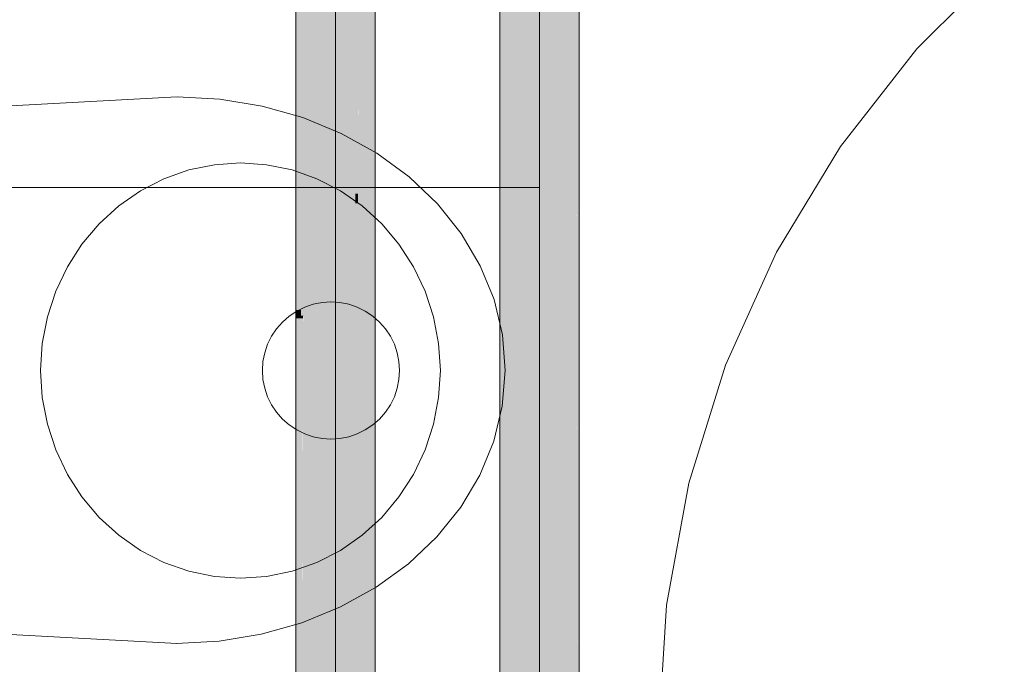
# Model space of a CAD drawing. Extents: x -223 to 557, y -138 to 606.
# Tile 29 of 256: x -23 to -8, y 27 to 37. Entities that reach past the tile are written whole.
import ezdxf
from ezdxf.lldxf.tags import DXFTag

# ---------------------------------------------------------------- set-up
doc = ezdxf.new("R2010")
doc.units = 0
doc.layers.get('0').update_dxf_attribs({"lineweight": 35})
doc.layers.add('0-Shading', color=7, linetype='Continuous', lineweight=35)
doc.layers.add('5_EG-HLSE', color=7, linetype='Continuous', lineweight=25)
for name, color, linetype, lineweight, true_color in [('H_Ruecklauf_OG', 5, 'Continuous', 18, 0x0000ff), ('H_Vorlauf_Beschriftung_OG', 1, 'Continuous', 18, 0xff0000), ('H_Vorlauf_OG', 1, 'Continuous', 18, 0xff0000)]:
    doc.layers.add(name, color=color, linetype=linetype, lineweight=lineweight, true_color=true_color)
tags = doc.linetypes.add('ALL_S14', pattern=[0.002, 0.001, -0.001]).pattern_tags.tags
tags[6:7] = [DXFTag(74, 4), DXFTag(75, 0), DXFTag(340, '0'), DXFTag(46, 1.0), DXFTag(50, 0.0), DXFTag(44, 0.0), DXFTag(45, 0.0)]
tags[4:5] = [DXFTag(74, 4), DXFTag(75, 0), DXFTag(340, '0'), DXFTag(46, 1.0), DXFTag(50, 0.0), DXFTag(44, 0.0), DXFTag(45, 0.0)]

# ---------------------------------------------------------------- blocks, each defined once
blk = doc.blocks.new('Shading-A07ALDT11N', base_point=(16.413, 8.964))
at = {"layer": '0-Shading', "color": 14, "true_color": 0xa00000}
for points in [[(-14.763, 9.867), (-14.685, 9.867), (-14.763, 57.645)], [(-14.685, 9.867), (-14.763, 57.645), (-14.76, 57.645)], [(-14.685, 9.867), (-14.685, 57.67), (-14.76, 57.67)], [(-15.768, 22.852), (-15.845, 22.852), (-15.768, 38.42)], [(-15.845, 22.852), (-15.768, 38.42), (-15.845, 38.42)]]:
    blk.add_solid(points, dxfattribs=at)
at = {"layer": '0-Shading', "color": 12, "true_color": 0xd90000}
for points in [[(-14.975, 9.867), (-14.763, 9.867), (-14.975, 40.105)], [(-14.763, 9.867), (-14.975, 40.105), (-14.763, 40.105)], [(-15.555, 22.891), (-15.768, 22.891), (-15.555, 38.42)], [(-15.768, 22.891), (-15.555, 38.42), (-15.768, 38.42)]]:
    blk.add_solid(points, dxfattribs=at)
at = {"layer": '0-Shading', "color": 1, "true_color": 0xfa0000}
for points in [[(-14.975, 23.647), (-15.265, 23.647), (-14.975, 39.321)], [(-15.265, 23.647), (-14.975, 39.321), (-15.265, 39.321)], [(-15.265, 23.217), (-15.555, 23.217), (-15.265, 38.705)], [(-15.555, 23.217), (-15.265, 38.705), (-15.555, 38.705)]]:
    blk.add_solid(points, dxfattribs=at)
blk = doc.blocks.new('Shading-A07ALDT31N', base_point=(-18.54, 59.049))
at = {"layer": '0-Shading', "color": 5, "true_color": 0x0000fa}
for points in [[(-18.25, 33.189), (-18.54, 33.189), (-18.25, 58.819)], [(-18.54, 33.189), (-18.25, 58.819), (-18.54, 58.819)], [(-17.96, 33.972), (-18.25, 33.972), (-17.96, 58.895)], [(-18.25, 33.972), (-17.96, 58.895), (-18.25, 58.895)], [(-18.25, 33.189), (-17.96, 33.189), (-17.96, 33.972)], [(-18.25, 33.189), (-17.96, 33.972), (-18.25, 33.972)], [(-18.54, 32.572), (-18.25, 32.572), (-18.25, 33.189)], [(-18.54, 32.572), (-18.25, 33.189), (-18.54, 33.189)], [(-18.25, 20.687), (-17.96, 20.687), (-18.25, 33.189)], [(-17.96, 20.687), (-18.25, 33.189), (-17.96, 33.189)], [(-18.54, 20.687), (-18.25, 20.687), (-18.54, 32.572)], [(-18.25, 20.687), (-18.54, 32.572), (-18.25, 32.572)]]:
    blk.add_solid(points, dxfattribs=at)
at = {"layer": '0-Shading', "color": 172, "true_color": 0x0000d9}
for points in [[(-17.921, 34.11), (-17.96, 34.11), (-17.849, 58.642)], [(-17.96, 34.11), (-17.849, 58.642), (-17.96, 58.642)], [(-18.54, 32.572), (-18.722, 32.572), (-18.54, 58.525)], [(-18.722, 32.572), (-18.54, 58.525), (-18.655, 58.525)], [(-17.748, 34.713), (-17.919, 34.713), (-17.748, 58.411)], [(-17.919, 34.713), (-17.748, 58.411), (-17.85, 58.411)], [(-18.722, 32.328), (-18.752, 32.328), (-18.656, 58.279)], [(-18.752, 32.328), (-18.656, 58.279), (-18.752, 58.279)], [(-17.921, 34.11), (-17.751, 34.11), (-17.748, 34.713)], [(-17.921, 34.11), (-17.748, 34.713), (-17.919, 34.713)], [(-17.748, 20.852), (-17.83, 20.852), (-17.748, 34.713)], [(-17.921, 33.972), (-17.96, 33.972), (-17.921, 34.11)], [(-17.96, 20.687), (-17.831, 20.687), (-17.921, 34.11)], [(-17.96, 33.972), (-17.921, 34.11), (-17.96, 34.11)], [(-17.831, 20.687), (-17.921, 34.11), (-17.751, 34.11)], [(-17.96, 20.687), (-17.921, 33.972), (-17.96, 33.972)], [(-18.722, 32.328), (-18.54, 32.328), (-18.54, 32.572)], [(-18.722, 32.328), (-18.54, 32.572), (-18.722, 32.572)], [(-18.723, 32.288), (-18.752, 32.288), (-18.722, 32.328)], [(-18.752, 20.687), (-18.54, 20.687), (-18.722, 32.328)], [(-18.752, 32.288), (-18.722, 32.328), (-18.752, 32.328)], [(-18.752, 20.687), (-18.723, 32.288), (-18.752, 32.288)], [(-18.54, 20.687), (-18.722, 32.328), (-18.54, 32.328)]]:
    blk.add_solid(points, dxfattribs=at)
at = {"layer": '0-Shading', "color": 174, "true_color": 0x0000a0}
for points in [[(-17.67, 35.212), (-17.748, 35.212), (-17.67, 57.721)], [(-17.748, 35.212), (-17.67, 57.721), (-17.748, 57.721)], [(-18.752, 32.411), (-18.83, 32.411), (-18.752, 57.568)], [(-18.83, 32.411), (-18.752, 57.568), (-18.83, 57.568)], [(-17.67, 34.713), (-17.748, 34.713), (-17.67, 35.212)], [(-17.748, 34.713), (-17.67, 35.212), (-17.748, 35.212)], [(-17.67, 21.149), (-17.748, 21.149), (-17.67, 34.713)], [(-17.748, 21.149), (-17.67, 34.713), (-17.748, 34.713)], [(-18.83, 32.288), (-18.752, 32.288), (-18.83, 32.411)], [(-18.752, 32.288), (-18.752, 32.411), (-18.83, 32.411)], [(-18.83, 20.687), (-18.752, 20.687), (-18.83, 32.288)], [(-18.752, 20.687), (-18.83, 32.288), (-18.752, 32.288)]]:
    blk.add_solid(points, dxfattribs=at)
blk = doc.blocks.new('Referenz-A07ALDUO1N', base_point=(-167.675, -99.33))
at = {"layer": '5_EG-HLSE', "color": 0, "linetype": 'ALL_S14', "lineweight": 13, "ltscale": 0.13}
for p, q in [((-8.462, 37.51), (-9.743, 36.229)), ((-9.743, 36.229), (-10.86, 34.803)), ((-10.86, 34.803), (-11.797, 33.253)), ((-11.797, 33.253), (-12.541, 31.601)), ((-12.541, 31.601), (-13.08, 29.872)), ((-13.08, 29.872), (-13.406, 28.09)), ((-13.406, 28.09), (-13.516, 26.282))]:
    blk.add_line(p, q, dxfattribs=at)
at = {"layer": '5_EG-HLSE', "color": 0, "lineweight": 13}
for p, q in [((-20.567, 35.53), (-29.767, 35.023)), ((-19.94, 35.496), (-20.567, 35.53)), ((-19.324, 35.393), (-19.94, 35.496)), ((-18.729, 35.225), (-19.324, 35.393)), ((-18.165, 34.993), (-18.729, 35.225)), ((-17.643, 34.702), (-18.165, 34.993)), ((-17.171, 34.357), (-17.643, 34.702)), ((-20.397, 34.458), (-20.759, 34.33)), ((-20.022, 34.536), (-20.397, 34.458)), ((-19.64, 34.562), (-20.022, 34.536)), ((-19.258, 34.536), (-19.64, 34.562)), ((-18.883, 34.458), (-19.258, 34.536)), ((-18.521, 34.33), (-18.883, 34.458)), ((-20.759, 34.33), (-21.103, 34.155)), ((-18.178, 34.155), (-18.521, 34.33)), ((-16.757, 33.963), (-17.171, 34.357)), ((-21.103, 34.155), (-21.421, 33.934)), ((-17.86, 33.934), (-18.178, 34.155)), ((-21.421, 33.934), (-21.708, 33.672)), ((-17.572, 33.672), (-17.86, 33.934)), ((-16.408, 33.527), (-16.757, 33.963)), ((-21.708, 33.672), (-21.961, 33.373)), ((-17.32, 33.373), (-17.572, 33.672)), ((-16.131, 33.057), (-16.408, 33.527)), ((-21.961, 33.373), (-22.173, 33.042)), ((-17.107, 33.042), (-17.32, 33.373)), ((-22.173, 33.042), (-22.342, 32.686)), ((-16.938, 32.686), (-17.107, 33.042)), ((-15.929, 32.561), (-16.131, 33.057)), ((-22.342, 32.686), (-22.465, 32.309)), ((-16.815, 32.309), (-16.938, 32.686)), ((-18.699, 32.45), (-18.817, 32.392)), ((-18.575, 32.493), (-18.699, 32.45)), ((-18.446, 32.518), (-18.575, 32.493)), ((-18.315, 32.527), (-18.446, 32.518)), ((-18.184, 32.518), (-18.315, 32.527)), ((-18.055, 32.493), (-18.184, 32.518)), ((-17.931, 32.45), (-18.055, 32.493)), ((-17.813, 32.392), (-17.931, 32.45)), ((-15.807, 32.047), (-15.929, 32.561)), ((-22.465, 32.309), (-22.54, 31.92)), ((-18.926, 32.319), (-19.025, 32.233)), ((-18.817, 32.392), (-18.926, 32.319)), ((-17.704, 32.319), (-17.813, 32.392)), ((-17.605, 32.233), (-17.704, 32.319)), ((-16.74, 31.92), (-16.815, 32.309)), ((-19.112, 32.134), (-19.185, 32.025)), ((-19.025, 32.233), (-19.112, 32.134)), ((-17.519, 32.134), (-17.605, 32.233)), ((-17.446, 32.025), (-17.519, 32.134)), ((-19.185, 32.025), (-19.243, 31.907)), ((-17.388, 31.907), (-17.446, 32.025)), ((-15.767, 31.525), (-15.807, 32.047)), ((-22.54, 31.92), (-22.565, 31.523)), ((-19.243, 31.907), (-19.285, 31.783)), ((-17.345, 31.783), (-17.388, 31.907)), ((-16.715, 31.523), (-16.74, 31.92)), ((-19.285, 31.783), (-19.311, 31.654)), ((-17.32, 31.654), (-17.345, 31.783)), ((-19.311, 31.654), (-19.319, 31.523)), ((-17.311, 31.523), (-17.32, 31.654)), ((-22.565, 31.523), (-22.54, 31.126)), ((-19.319, 31.523), (-19.311, 31.392)), ((-17.32, 31.392), (-17.311, 31.523)), ((-16.74, 31.126), (-16.715, 31.523)), ((-15.809, 31.002), (-15.767, 31.525)), ((-19.311, 31.392), (-19.285, 31.263)), ((-17.345, 31.263), (-17.32, 31.392)), ((-22.54, 31.126), (-22.465, 30.736)), ((-19.285, 31.263), (-19.243, 31.139)), ((-19.243, 31.139), (-19.185, 31.021)), ((-17.446, 31.021), (-17.388, 31.139)), ((-17.388, 31.139), (-17.345, 31.263)), ((-16.815, 30.736), (-16.74, 31.126)), ((-19.185, 31.021), (-19.112, 30.912)), ((-17.519, 30.912), (-17.446, 31.021)), ((-15.933, 30.489), (-15.809, 31.002)), ((-19.112, 30.912), (-19.025, 30.813)), ((-17.605, 30.813), (-17.519, 30.912)), ((-22.465, 30.736), (-22.342, 30.36)), ((-19.025, 30.813), (-18.926, 30.726)), ((-18.926, 30.726), (-18.817, 30.653)), ((-17.813, 30.653), (-17.704, 30.726)), ((-17.704, 30.726), (-17.605, 30.813)), ((-16.938, 30.36), (-16.815, 30.736)), ((-18.817, 30.653), (-18.699, 30.595)), ((-18.699, 30.595), (-18.575, 30.553)), ((-18.575, 30.553), (-18.446, 30.528)), ((-18.184, 30.528), (-18.055, 30.553)), ((-18.055, 30.553), (-17.931, 30.595)), ((-17.931, 30.595), (-17.813, 30.653)), ((-18.446, 30.528), (-18.315, 30.519)), ((-18.315, 30.519), (-18.184, 30.528)), ((-16.135, 29.993), (-15.933, 30.489)), ((-22.342, 30.36), (-22.173, 30.003)), ((-17.107, 30.003), (-16.938, 30.36)), ((-22.173, 30.003), (-21.961, 29.673)), ((-17.32, 29.673), (-17.107, 30.003)), ((-16.414, 29.524), (-16.135, 29.993)), ((-21.961, 29.673), (-21.708, 29.374)), ((-17.572, 29.374), (-17.32, 29.673)), ((-16.764, 29.089), (-16.414, 29.524)), ((-21.708, 29.374), (-21.421, 29.112)), ((-17.86, 29.112), (-17.572, 29.374)), ((-21.421, 29.112), (-21.103, 28.891)), ((-18.178, 28.891), (-17.86, 29.112)), ((-17.18, 28.696), (-16.764, 29.089)), ((-21.103, 28.891), (-20.759, 28.715)), ((-18.521, 28.715), (-18.178, 28.891)), ((-20.759, 28.715), (-20.397, 28.588)), ((-18.883, 28.588), (-18.521, 28.715)), ((-17.653, 28.352), (-17.18, 28.696)), ((-20.397, 28.588), (-20.022, 28.51)), ((-19.258, 28.51), (-18.883, 28.588)), ((-20.022, 28.51), (-19.64, 28.484)), ((-19.64, 28.484), (-19.258, 28.51)), ((-18.176, 28.062), (-17.653, 28.352)), ((-20.567, 27.53), (-29.767, 28.023)), ((-18.74, 27.831), (-18.176, 28.062)), ((-19.336, 27.664), (-18.74, 27.831)), ((-19.952, 27.563), (-19.336, 27.664)), ((-20.579, 27.53), (-19.952, 27.563))]:
    blk.add_line(p, q, dxfattribs=at)
blk = doc.blocks.new('Rohr - 1703-A07ALDXS1N', base_point=(-15.265, 8.997))
at = {"color": 0, "linetype": 'ByBlock', "lineweight": -2, "ltscale": 0.18}
blk.add_line((-15.265, 60.323), (-15.265, 8.997), dxfattribs=at)
blk = doc.blocks.new('Bauteilbeschriftung-A07ALDXU1N', base_point=(-109.764, 24.203))
at = {"color": 0, "linetype": 'ByBlock', "lineweight": -2, "ltscale": 0.18}
blk.add_line((-69.562, 34.203), (-15.265, 34.203), dxfattribs=at)
blk = doc.blocks.new('Rohr - 1703-A07ALE4K1N', base_point=(-18.25, 19.817))
at = {"color": 0, "linetype": 'ByBlock', "lineweight": -2, "ltscale": 0.18}
blk.add_line((-18.25, 19.817), (-18.25, 60.127), dxfattribs=at)
blk = doc.blocks.new('Geometrie-A07ALE4S1N', base_point=(-44.203, 3.173))
at = {"layer": 'H_Vorlauf_OG'}
for p, q in [((-15.845, 59.511), (-15.845, 9.867)), ((-14.685, 9.867), (-14.685, 59.511))]:
    blk.add_line(p, q, dxfattribs=at)
blk = doc.blocks.new('Geometrie-A07ALE4U1N', base_point=(-32.901, 3.173))
at = {"layer": 'H_Ruecklauf_OG'}
for p, q in [((-18.83, 61.875), (-18.83, 20.687)), ((-17.67, 20.687), (-17.67, 61.875))]:
    blk.add_line(p, q, dxfattribs=at)

msp = doc.modelspace()

# ---------------------------------------------------------------- block references
at = {"color": 251, "lineweight": 25, "ltscale": 0.25, "true_color": 0x585858}
msp.add_blockref('Referenz-A07ALDUO1N', (-167.675, -99.33), dxfattribs=at)
at = {"linetype": 'Continuous', "ltscale": 0.35}
for name, p in [('Geometrie-A07ALE4S1N', (-44.203, 3.173)), ('Geometrie-A07ALE4U1N', (-32.901, 3.173))]:
    msp.add_blockref(name, p, dxfattribs=at)
for name, p in [('Shading-A07ALDT11N', (16.413, 8.964)), ('Shading-A07ALDT31N', (-18.54, 59.049))]:
    msp.add_blockref(name, p)
at = {"layer": 'H_Ruecklauf_OG', "ltscale": 0.18}
msp.add_blockref('Rohr - 1703-A07ALE4K1N', (-18.25, 19.817), dxfattribs=at)
at = {"layer": 'H_Vorlauf_Beschriftung_OG', "ltscale": 0.18}
msp.add_blockref('Bauteilbeschriftung-A07ALDXU1N', (-109.764, 24.203), dxfattribs=at)
at = {"layer": 'H_Vorlauf_OG', "ltscale": 0.18}
msp.add_blockref('Rohr - 1703-A07ALDXS1N', (-15.265, 8.997), dxfattribs=at)

doc.saveas('drawing.dxf')
